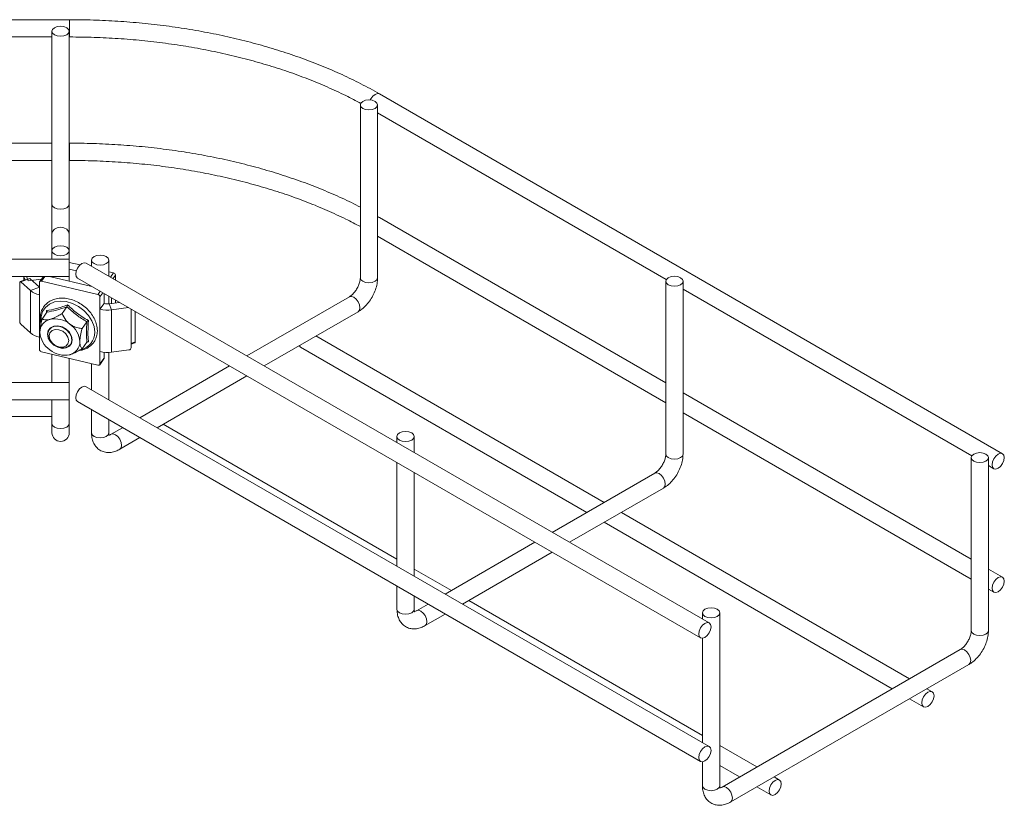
# Model space of a CAD drawing. Header units: millimetres. Extents: x 629 to 3946, y -402 to 1746.
# Tile 2 of 18: x 978 to 1206, y -321 to -139. Entities that reach past the tile are written whole.
import ezdxf

# ---------------------------------------------------------------- set-up
doc = ezdxf.new("R2010")
doc.units = ezdxf.units.MM

msp = doc.modelspace()

# ---------------------------------------------------------------- linework, layer by layer
at = {"color": 7, "linetype": 'Continuous', "lineweight": 15}
for p, q in [((989.92, -139.01), (885.92, -139.01)), ((889.84, -143.01), (985.84, -143.01)), ((985.84, -141.69), (985.84, -181.7)), ((989.84, -181.7), (989.84, -141.69)), ((989.84, -143.01), (989.92, -143.01)), ((1205.88, -239.46), (1061.63, -156.19)), ((1057.22, -158.74), (1057.22, -198.75)), ((1061.22, -198.75), (1061.22, -158.74)), ((1061.22, -160.57), (1128.05, -199.15)), ((985.84, -167.59), (889.84, -167.59)), ((989.92, -167.59), (989.84, -167.59)), ((889.84, -171.59), (985.84, -171.59)), ((989.84, -171.59), (989.92, -171.59)), ((1061.63, -184.77), (1061.22, -184.54)), ((1127.93, -223.04), (1061.63, -184.77)), ((985.84, -188.67), (985.84, -192.49)), ((989.84, -192.49), (989.84, -188.67)), ((1061.22, -189.15), (1127.93, -227.66)), ((985.84, -192.49), (985.84, -194.43)), ((989.84, -194.43), (989.84, -192.49)), ((989.84, -194.43), (885.84, -194.43)), ((992.35, -195.77), (989.84, -195.18)), ((1138, -278.65), (993.75, -195.38)), ((994.99, -194.66), (994.99, -196.09)), ((998.99, -198.4), (998.99, -194.66)), ((991.48, -197.12), (989.84, -196.74)), ((1000.08, -197.6), (998.99, -197.35)), ((1000.54, -198.12), (1000.54, -199.3)), ((885.84, -198.43), (989.84, -198.43)), ((978.36, -199.87), (978.36, -208.85)), ((979.87, -199.12), (978.46, -199.64)), ((980.74, -198.92), (978.63, -199.7)), ((978.63, -199.7), (980.85, -201.7)), ((979.33, -198.51), (979.33, -199.32)), ((983.41, -199.06), (980.36, -199.45)), ((980.74, -198.92), (982.93, -200.9)), ((982.93, -199.84), (982.93, -202.7)), ((983.86, -198.43), (982.98, -199.66)), ((983.39, -199.54), (996.49, -202.65)), ((985.29, -198.43), (995.05, -200.75)), ((985.57, -198.43), (985.57, -198.5)), ((985.84, -198.43), (985.84, -198.56)), ((989.84, -199.51), (989.84, -198.43)), ((991.75, -198.84), (1136, -282.11)), ((1127.93, -199.56), (1127.93, -239.57)), ((1131.93, -239.57), (1131.93, -199.56)), ((980.85, -201.7), (980.85, -211.5)), ((982.93, -202.7), (982.93, -212.5)), ((994.99, -200.71), (994.99, -200.73)), ((997.9, -202.39), (997.9, -204.69)), ((1131.93, -201.39), (1198.76, -239.97)), ((996.95, -203.17), (996.95, -206.02)), ((997.9, -204.69), (996.95, -206.02)), ((998.99, -204.76), (998.99, -203.02)), ((999.1, -204.75), (1001.45, -204.44)), ((999.65, -206.16), (999.1, -204.75)), ((1054.68, -203.14), (1030.94, -216.85)), ((984.66, -206.72), (983.54, -208.3)), ((984.54, -206.89), (984.57, -206.35)), ((989.29, -205.46), (988.17, -207.03)), ((996.95, -206.02), (996.95, -215.82)), ((1003.54, -205.65), (999.65, -206.16)), ((999.65, -206.16), (999.65, -215.95)), ((1004.14, -206), (1004.14, -214.96)), ((1005.11, -206.55), (1005.11, -213.61)), ((1034.94, -219.15), (1056.68, -206.6)), ((978.63, -209.5), (980.85, -211.5)), ((993.91, -208.92), (992.8, -210.49)), ((985.25, -210.67), (985.22, -210.73)), ((982.93, -215.36), (982.93, -212.5)), ((983.13, -212.22), (983.16, -212.35)), ((990.11, -214.2), (990.14, -214.15)), ((993.91, -213.63), (992.8, -215.2)), ((994.29, -213.61), (993.83, -213.75)), ((1004.14, -214.15), (1005.01, -213.83)), ((1113.66, -250.73), (1046.95, -212.22)), ((983.39, -215.87), (996.49, -218.98)), ((985.84, -216.45), (985.84, -223.01)), ((996.95, -215.82), (996.95, -218.68)), ((997.9, -215.98), (997.9, -217.35)), ((998.99, -226.98), (998.99, -216.01)), ((1003.65, -215.43), (999.65, -215.95)), ((1043.08, -214.46), (1043.37, -214.77)), ((1043.37, -214.77), (1109.66, -253.04)), ((989.84, -223.01), (989.84, -217.4)), ((994.99, -218.62), (994.99, -224.67)), ((996.9, -218.86), (997.85, -217.53)), ((996.95, -218.68), (997.9, -217.35)), ((1026.94, -219.15), (1006.18, -231.14)), ((989.84, -223.01), (885.84, -223.01)), ((1010.18, -233.44), (1030.94, -221.46)), ((1138, -307.23), (993.75, -223.96)), ((1198.64, -263.86), (1131.93, -225.35)), ((885.84, -227.01), (989.84, -227.01)), ((985.84, -227.01), (985.84, -232.5)), ((989.84, -232.5), (989.84, -227.01)), ((991.75, -227.42), (1136, -310.69)), ((994.99, -229.29), (994.99, -234.67)), ((1131.93, -229.97), (1198.64, -268.48)), ((889.84, -230.88), (985.84, -230.88)), ((998.99, -234.67), (998.99, -231.6)), ((1002.18, -233.44), (999.53, -234.98)), ((1065.7, -263.86), (1011.6, -232.63)), ((1001.53, -238.44), (1006.18, -235.75)), ((1065.7, -235.48), (1065.7, -236.91)), ((1069.7, -239.22), (1069.7, -235.48)), ((1065.7, -241.53), (1065.7, -265.49)), ((1198.64, -240.38), (1198.64, -280.39)), ((1202.64, -280.39), (1202.64, -240.38)), ((1069.7, -267.8), (1069.7, -243.84)), ((1202.64, -242.21), (1203.88, -242.93)), ((1125.39, -243.96), (1101.65, -257.67)), ((1105.65, -259.98), (1127.39, -247.42)), ((1184.37, -291.55), (1117.66, -253.04)), ((1113.66, -255.35), (1180.37, -293.86)), ((1097.65, -259.98), (1076.89, -271.96)), ((1080.9, -274.26), (1101.65, -262.28)), ((1078.31, -271.14), (1069.7, -266.17)), ((1205.88, -268.04), (1202.64, -266.17)), ((1065.7, -270.11), (1065.7, -275.49)), ((1202.64, -270.79), (1203.88, -271.51)), ((1069.7, -275.49), (1069.7, -272.42)), ((1136.41, -304.68), (1082.31, -273.45)), ((1072.89, -274.26), (1070.24, -275.8)), ((1072.24, -279.26), (1076.89, -276.57)), ((1136.41, -276.3), (1136.41, -277.73)), ((1140.41, -316.31), (1140.41, -276.3)), ((1136.41, -282.21), (1136.41, -306.31)), ((1196.1, -284.78), (1140.95, -316.62)), ((1142.95, -320.08), (1198.1, -288.24)), ((1189.62, -294.58), (1188.37, -293.86)), ((1184.37, -296.17), (1187.62, -298.04)), ((1149.02, -311.96), (1140.41, -306.99)), ((1136.41, -310.79), (1136.41, -316.31)), ((1140.41, -311.61), (1145.02, -314.27)), ((1154.26, -314.99), (1153.02, -314.27)), ((1149.02, -316.58), (1152.26, -318.45))]:
    msp.add_line(p, q, dxfattribs=at)
at = {"color": 8, "linetype": 'Continuous', "lineweight": 15}
for p, q in [((1061.22, -184.68), (1061.63, -184.77)), ((999.36, -198.62), (1000.08, -197.6)), ((1000.54, -198.12), (999.95, -198.96)), ((979.6, -199.22), (979.33, -198.51)), ((979.97, -198.43), (980.36, -199.45)), ((984.18, -198.43), (983.39, -199.54)), ((982.93, -200.93), (980.85, -201.7)), ((996.49, -202.65), (997.03, -201.89)), ((997.62, -202.23), (996.95, -203.17)), ((999.59, -203.37), (999.59, -204.68)), ((1000.52, -203.9), (1000.52, -204.56)), ((1004.14, -213.96), (1005.11, -213.61))]:
    msp.add_line(p, q, dxfattribs=at)
at = {"color": 8, "linetype": 'Continuous', "lineweight": 15, "flags": 128}
for points in [[(989.92, -142.17), (989.92, -141.45), (989.92, -140.67), (989.92, -139.95), (989.92, -139.38), (989.92, -139.06), (989.92, -139.01)], [(989.92, -143.01), (989.92, -142.98), (989.92, -142.7), (989.92, -142.17)], [(1059.5, -157.59), (1059.63, -157.34), (1060.09, -156.72), (1060.63, -156.29), (1061.17, -156.1), (1061.63, -156.19)], [(989.92, -170.75), (989.92, -170.03), (989.92, -169.25), (989.92, -168.52), (989.92, -167.96), (989.92, -167.64), (989.92, -167.59)], [(989.92, -171.59), (989.92, -171.56), (989.92, -171.28), (989.92, -170.75)], [(985.84, -181.7), (985.99, -182.14), (986.43, -182.52), (987.07, -182.77), (987.84, -182.85), (988.61, -182.77), (989.25, -182.52), (989.69, -182.14), (989.84, -181.7), (989.84, -181.7)], [(985.84, -188.67), (985.99, -188.04), (986.43, -187.51), (987.07, -187.16), (987.84, -187.04), (988.61, -187.16), (989.25, -187.51), (989.69, -188.04), (989.84, -188.67)], [(1061.22, -198.75), (1061.06, -199.19), (1060.63, -199.56), (1059.98, -199.81), (1059.22, -199.9), (1058.45, -199.81), (1057.8, -199.56), (1057.37, -199.19), (1057.22, -198.75), (1057.22, -198.75)], [(995.75, -211.32), (995.58, -210.02), (995.09, -208.7), (994.3, -207.44), (993.24, -206.32), (991.99, -205.38), (990.6, -204.69), (989.16, -204.27), (987.74, -204.16), (986.41, -204.35), (985.25, -204.83), (984.32, -205.59), (983.67, -206.58), (983.33, -207.74), (983.33, -208.99)], [(1056.68, -206.6), (1056.68, -206.6), (1056.99, -206.25), (1057.09, -205.69), (1056.99, -205), (1056.68, -204.29), (1056.22, -203.67), (1055.68, -203.24), (1055.14, -203.05), (1054.68, -203.14)], [(987.84, -233.65), (987.07, -233.57), (986.43, -233.32), (985.99, -232.94), (985.84, -232.5)], [(989.84, -232.5), (989.69, -232.94), (989.25, -233.32), (988.61, -233.57), (987.84, -233.65)], [(994.99, -234.67), (995.14, -235.11), (995.58, -235.49)], [(995.58, -235.49), (996.22, -235.74), (996.99, -235.82), (997.76, -235.74), (998.4, -235.49), (998.84, -235.11), (998.99, -234.67)], [(1001.53, -238.44), (1001.83, -238.09), (1001.94, -237.53), (1001.83, -236.84), (1001.53, -236.13), (1001.07, -235.51), (1000.53, -235.08), (999.98, -234.89), (999.54, -234.97)], [(1131.93, -239.57), (1131.77, -240.01), (1131.34, -240.38), (1130.69, -240.63), (1129.93, -240.72), (1129.16, -240.63), (1128.51, -240.38), (1128.08, -240.01), (1127.93, -239.57), (1127.93, -239.57)], [(1127.39, -247.42), (1127.39, -247.42), (1127.7, -247.07), (1127.8, -246.51), (1127.7, -245.82), (1127.39, -245.11), (1126.93, -244.5), (1126.39, -244.06), (1125.85, -243.87), (1125.39, -243.96)], [(1065.7, -275.49), (1065.85, -275.93), (1066.29, -276.31)], [(1066.29, -276.31), (1066.94, -276.56), (1067.7, -276.64), (1068.47, -276.56), (1069.11, -276.31), (1069.55, -275.93), (1069.7, -275.49)], [(1072.24, -279.26), (1072.54, -278.91), (1072.65, -278.35), (1072.54, -277.66), (1072.24, -276.95), (1071.78, -276.34), (1071.24, -275.9), (1070.69, -275.71), (1070.26, -275.79)], [(1202.64, -280.39), (1202.48, -280.83), (1202.05, -281.2), (1201.4, -281.46), (1200.64, -281.54), (1199.87, -281.46), (1199.22, -281.2), (1198.79, -280.83), (1198.64, -280.39), (1198.64, -280.39)], [(1198.1, -288.24), (1198.1, -288.24), (1198.41, -287.89), (1198.52, -287.33), (1198.41, -286.64), (1198.1, -285.93), (1197.64, -285.32), (1197.1, -284.88), (1196.56, -284.69), (1196.1, -284.78)], [(1136.41, -316.31), (1136.56, -316.75), (1137, -317.13)], [(1137, -317.13), (1137.65, -317.38), (1138.41, -317.46), (1139.18, -317.38), (1139.83, -317.13), (1140.26, -316.75), (1140.41, -316.31)], [(1142.95, -320.08), (1143.25, -319.73), (1143.36, -319.17), (1143.25, -318.48), (1142.95, -317.77), (1142.49, -317.16), (1141.95, -316.72), (1141.41, -316.53), (1140.97, -316.61)]]:
    msp.add_lwpolyline(points, dxfattribs=at)
at = {"color": 7, "linetype": 'Continuous', "lineweight": 15, "flags": 128}
for points in [[(987.84, -140.53), (987.07, -140.62), (986.43, -140.87), (985.99, -141.25), (985.84, -141.69), (985.99, -142.13), (986.43, -142.51), (987.07, -142.76), (987.84, -142.84), (988.61, -142.76), (989.25, -142.51), (989.69, -142.13), (989.84, -141.69), (989.69, -141.25), (989.25, -140.87), (988.61, -140.62), (987.84, -140.53)], [(1060.63, -157.92), (1061.06, -158.3), (1061.22, -158.74), (1061.06, -159.18), (1060.63, -159.55), (1059.98, -159.8), (1059.22, -159.89), (1058.45, -159.8), (1057.8, -159.55), (1057.37, -159.18), (1057.22, -158.74), (1057.37, -158.3), (1057.8, -157.92), (1058.45, -157.67), (1059.22, -157.58), (1059.98, -157.67), (1060.63, -157.92)], [(985.84, -181.7), (985.84, -182.55), (985.84, -183.48), (985.84, -184.45), (985.84, -185.43), (985.84, -186.38), (985.84, -187.25), (985.84, -188.03), (985.84, -188.67)], [(989.84, -188.67), (989.84, -188.03), (989.84, -187.25), (989.84, -186.38), (989.84, -185.43), (989.84, -184.45), (989.84, -183.48), (989.84, -182.55), (989.84, -181.7)], [(987.84, -193.64), (987.07, -193.56), (986.43, -193.31), (985.99, -192.93), (985.84, -192.49), (985.99, -192.05), (986.43, -191.67), (987.07, -191.42), (987.84, -191.34), (988.61, -191.42), (989.25, -191.67), (989.69, -192.05), (989.84, -192.49), (989.69, -192.93), (989.25, -193.31), (988.61, -193.56), (987.84, -193.64)], [(995.58, -195.48), (996.22, -195.73), (996.99, -195.81), (997.76, -195.73), (998.4, -195.48), (998.84, -195.1), (998.99, -194.66), (998.84, -194.22), (998.4, -193.84), (997.76, -193.59), (996.99, -193.5), (996.22, -193.59), (995.58, -193.84), (995.14, -194.22), (994.99, -194.66), (995.14, -195.1), (995.58, -195.48)], [(989.84, -198.43), (989.84, -198.36), (989.84, -198.02), (989.84, -197.43), (989.84, -196.69), (989.84, -195.91), (989.84, -195.21), (989.84, -194.7), (989.84, -194.45), (989.84, -194.43)], [(993.75, -195.38), (993.29, -195.29), (992.75, -195.48), (992.21, -195.91), (991.75, -196.53), (991.44, -197.24), (991.33, -197.92), (991.44, -198.49), (991.75, -198.84), (991.75, -198.84)], [(978.63, -199.7), (978.58, -199.66), (978.53, -199.64), (978.48, -199.64), (978.44, -199.65), (978.41, -199.68), (978.38, -199.73), (978.37, -199.79), (978.36, -199.87)], [(979.33, -198.51), (979.34, -198.43), (979.34, -198.43)], [(1131.34, -198.74), (1131.77, -199.12), (1131.93, -199.56), (1131.77, -200), (1131.34, -200.37), (1130.69, -200.62), (1129.93, -200.71), (1129.16, -200.62), (1128.51, -200.37), (1128.08, -200), (1127.93, -199.56), (1128.08, -199.12), (1128.51, -198.74), (1129.16, -198.49), (1129.93, -198.4), (1130.69, -198.49), (1131.34, -198.74)], [(990.53, -213.14), (990.36, -213.97), (989.86, -214.61), (989.09, -215), (988.16, -215.08), (987.16, -214.84), (986.23, -214.32), (985.46, -213.57), (984.97, -212.69), (984.79, -211.78), (984.97, -210.96), (985.46, -210.32), (986.23, -209.93), (987.16, -209.85), (988.16, -210.09), (989.09, -210.61), (989.86, -211.36), (990.36, -212.24), (990.53, -213.14)], [(985.7, -210.27), (986.49, -209.97), (987.42, -209.97), (988.38, -210.27), (989.25, -210.84), (989.93, -211.6), (990.34, -212.47), (990.43, -213.33), (990.18, -214.1), (989.62, -214.66), (988.83, -214.96), (987.9, -214.96), (986.94, -214.66), (986.07, -214.09), (985.39, -213.33), (984.98, -212.46), (984.9, -211.6), (985.15, -210.83), (985.7, -210.27)], [(985.85, -210.97), (986.58, -210.71), (987.45, -210.76), (988.32, -211.12), (989.05, -211.73), (989.54, -212.49), (989.71, -213.3), (989.54, -214.02), (989.05, -214.55), (988.32, -214.81), (987.45, -214.76), (986.58, -214.4), (985.85, -213.79), (985.36, -213.03), (985.19, -212.22), (985.36, -211.5), (985.85, -210.97)], [(1005.11, -213.61), (1005.1, -213.68), (1005.08, -213.75), (1005.06, -213.79), (1005.03, -213.83), (1005.01, -213.83)], [(989.84, -227.01), (989.84, -226.94), (989.84, -226.6), (989.84, -226.01), (989.84, -225.27), (989.84, -224.49), (989.84, -223.79), (989.84, -223.28), (989.84, -223.03), (989.84, -223.01)], [(993.75, -223.96), (993.29, -223.87), (992.75, -224.05), (992.21, -224.49), (991.75, -225.11), (991.44, -225.82), (991.33, -226.5), (991.44, -227.07), (991.75, -227.42), (991.75, -227.42)], [(985.84, -232.5), (985.84, -232.97), (985.84, -233.38), (985.84, -233.75), (985.84, -234.05), (985.84, -234.3), (985.84, -234.47), (985.84, -234.58), (985.84, -234.61)], [(989.84, -234.61), (989.84, -234.58), (989.84, -234.47), (989.84, -234.3), (989.84, -234.05), (989.84, -233.75), (989.84, -233.38), (989.84, -232.97), (989.84, -232.5)], [(1066.29, -236.3), (1066.94, -236.55), (1067.7, -236.63), (1068.47, -236.55), (1069.11, -236.3), (1069.55, -235.92), (1069.7, -235.48), (1069.55, -235.04), (1069.11, -234.66), (1068.47, -234.41), (1067.7, -234.32), (1066.94, -234.41), (1066.29, -234.66), (1065.85, -235.04), (1065.7, -235.48), (1065.85, -235.92), (1066.29, -236.3)], [(1202.05, -239.56), (1202.48, -239.94), (1202.64, -240.38), (1202.48, -240.82), (1202.05, -241.19), (1201.4, -241.44), (1200.64, -241.53), (1199.87, -241.44), (1199.22, -241.19), (1198.79, -240.82), (1198.64, -240.38), (1198.79, -239.94), (1199.22, -239.56), (1199.87, -239.31), (1200.64, -239.22), (1201.4, -239.31), (1202.05, -239.56)], [(1203.46, -242.01), (1203.57, -241.32), (1203.88, -240.62), (1204.34, -240), (1204.88, -239.56), (1205.42, -239.37), (1205.88, -239.46), (1206.19, -239.82), (1206.29, -240.38), (1206.19, -241.07), (1205.88, -241.77), (1205.42, -242.39), (1204.88, -242.83), (1204.34, -243.02), (1203.88, -242.93), (1203.57, -242.57), (1203.46, -242.01)], [(1203.46, -270.59), (1203.57, -269.9), (1203.88, -269.2), (1204.34, -268.58), (1204.88, -268.14), (1205.42, -267.95), (1205.88, -268.04), (1206.19, -268.39), (1206.29, -268.96), (1206.19, -269.64), (1205.88, -270.35), (1205.42, -270.97), (1204.88, -271.41), (1204.34, -271.59), (1203.88, -271.51), (1203.57, -271.15), (1203.46, -270.59)], [(1137, -277.12), (1137.65, -277.37), (1138.41, -277.45), (1139.18, -277.37), (1139.83, -277.12), (1140.26, -276.74), (1140.41, -276.3), (1140.26, -275.86), (1139.83, -275.48), (1139.18, -275.23), (1138.41, -275.15), (1137.65, -275.23), (1137, -275.48), (1136.56, -275.86), (1136.41, -276.3), (1136.56, -276.74), (1137, -277.12)], [(1138.41, -279.57), (1138.3, -279), (1138, -278.65), (1137.54, -278.56), (1137, -278.75), (1136.46, -279.19), (1136, -279.8), (1135.69, -280.51), (1135.58, -281.2), (1135.69, -281.76), (1136, -282.11), (1136.46, -282.2), (1137, -282.02), (1137.54, -281.58), (1138, -280.96), (1138.3, -280.25), (1138.41, -279.57)], [(1190.03, -295.49), (1189.92, -294.93), (1189.62, -294.58), (1189.16, -294.49), (1188.62, -294.68), (1188.07, -295.11), (1187.62, -295.73), (1187.31, -296.44), (1187.2, -297.13), (1187.31, -297.69), (1187.62, -298.04), (1188.07, -298.13), (1188.62, -297.94), (1189.16, -297.51), (1189.62, -296.89), (1189.92, -296.18), (1190.03, -295.49)], [(1138.41, -308.14), (1138.3, -307.58), (1138, -307.23), (1137.54, -307.14), (1137, -307.33), (1136.46, -307.76), (1136, -308.38), (1135.69, -309.09), (1135.58, -309.78), (1135.69, -310.34), (1136, -310.69), (1136.46, -310.78), (1137, -310.59), (1137.54, -310.16), (1138, -309.54), (1138.3, -308.83), (1138.41, -308.14)], [(1154.67, -315.9), (1154.57, -315.34), (1154.26, -314.99), (1153.8, -314.9), (1153.26, -315.09), (1152.72, -315.52), (1152.26, -316.14), (1151.95, -316.85), (1151.85, -317.54), (1151.95, -318.1), (1152.26, -318.45), (1152.72, -318.54), (1153.26, -318.35), (1153.8, -317.92), (1154.26, -317.3), (1154.57, -316.59), (1154.67, -315.9)]]:
    msp.add_lwpolyline(points, dxfattribs=at)
at = {"color": 7, "linetype": 'Continuous', "lineweight": 15}
for centre, radius, start, end in [((999.96, -198.18), 0.586, 5.4008, 78.1335), ((983.27, -199.86), 0.339, 68.6558, 177.0399), ((983.89, -198.04), 4.76, 230.2723, 258.313), ((996.37, -203.22), 0.585, 5.3931, 78.1373), ((998.66, -201.4), 3.38, 256.9791, 277.4407), ((998.67, -198.62), 7.6, 256.9796, 277.4399), ((979.33, -208.83), 0.97, 181.1986, 223.8261), ((986.05, -211.32), 3.02, 103.5076, 181.006), ((986.51, -213.8), 5.54, 51.2775, 102.0493), ((986.95, -213.89), 5.35, 3.5029, 55.5401), ((983.89, -207.84), 4.76, 230.2723, 258.313), ((988.38, -211.04), 5.35, 183.502, 235.5403), ((989.27, -213.61), 3.02, 283.5088, 1.0046), ((983.51, -215.3), 0.586, 185.4011, 258.1328), ((988.82, -211.13), 5.54, 231.2786, 282.0482), ((998.67, -208.42), 7.6, 256.9796, 277.4399), ((1003.61, -214.91), 0.53, 274.2325, 353.8304), ((996.61, -218.66), 0.339, 248.6506, 357.0459), ((997.6, -217.35), 0.305, 325.034, 0.9624), ((987.84, -234.61), 2, 180, 0)]:
    msp.add_arc(centre, radius, start, end, dxfattribs=at)
at = {"color": 8, "linetype": 'Continuous', "lineweight": 15}
msp.add_arc((991.65, -211.37), 4.1, 281.3139, 0.6571, dxfattribs=at)
at = {"color": 7, "linetype": 'Continuous', "lineweight": 15}
for points, knots in [([(1061.63, -156.19), (1060.91, -155.78), (1058.83, -154.6), (1055.23, -152.76), (1050.75, -150.7), (1046.09, -148.8), (1041.26, -147.05), (1036.27, -145.47), (1031.14, -144.04), (1025.88, -142.79), (1020.51, -141.71), (1015.04, -140.81), (1009.5, -140.09), (1003.9, -139.54), (998.26, -139.18), (993.59, -139.03), (990.81, -139.02), (989.92, -139.01)], [0, 0, 0, 0, 0.037713, 0.109242, 0.180762, 0.252266, 0.323753, 0.395221, 0.46667, 0.538103, 0.60952, 0.680923, 0.752315, 0.823698, 0.895074, 0.966446, 1, 1, 1, 1]), ([(989.92, -143.01), (990.89, -143.02), (993.72, -143.03), (998.4, -143.19), (1003.93, -143.56), (1009.42, -144.1), (1014.84, -144.83), (1020.18, -145.72), (1025.43, -146.79), (1030.55, -148.03), (1035.55, -149.43), (1040.4, -150.98), (1045.08, -152.7), (1049.58, -154.56), (1053.69, -156.45), (1056.2, -157.78), (1057.35, -158.39)], [0, 0, 0, 0, 0.039292, 0.114118, 0.188947, 0.26377, 0.338583, 0.413384, 0.488171, 0.56294, 0.637688, 0.712415, 0.787118, 0.861795, 0.936446, 1, 1, 1, 1]), ([(1057.22, -182.4), (1056.55, -182.05), (1054.46, -180.96), (1050.75, -179.29), (1046.1, -177.38), (1041.26, -175.63), (1036.27, -174.04), (1031.14, -172.62), (1025.88, -171.37), (1020.51, -170.29), (1015.04, -169.39), (1009.5, -168.66), (1003.9, -168.12), (998.26, -167.76), (993.59, -167.61), (990.81, -167.6), (989.92, -167.59)], [0, 0, 0, 0, 0.03662, 0.113971, 0.191305, 0.26862, 0.345914, 0.423189, 0.500445, 0.577685, 0.654909, 0.732122, 0.809324, 0.88652, 0.963711, 1, 1, 1, 1]), ([(989.92, -171.59), (990.89, -171.6), (993.72, -171.61), (998.4, -171.77), (1003.93, -172.14), (1009.42, -172.68), (1014.84, -173.4), (1020.18, -174.3), (1025.43, -175.37), (1030.55, -176.61), (1035.55, -178.01), (1040.4, -179.56), (1045.08, -181.27), (1049.58, -183.14), (1053.64, -185.01), (1056.11, -186.31), (1057.22, -186.9)], [0, 0, 0, 0, 0.039387, 0.114393, 0.189402, 0.264405, 0.339398, 0.41438, 0.489346, 0.564295, 0.639224, 0.714131, 0.789013, 0.86387, 0.938701, 1, 1, 1, 1]), ([(1057.22, -198.75), (1057.21, -198.86), (1057.2, -199.18), (1057.07, -199.85), (1056.74, -200.73), (1056.25, -201.6), (1055.65, -202.37), (1055.09, -202.88), (1054.79, -203.07), (1054.68, -203.14)], [0, 0, 0, 0, 0.082294, 0.239614, 0.402293, 0.56916, 0.73699, 0.901518, 1, 1, 1, 1]), ([(1056.68, -206.6), (1056.9, -206.47), (1057.49, -206.1), (1058.4, -205.29), (1059.35, -204.17), (1060.14, -202.89), (1060.74, -201.53), (1061.14, -200.12), (1061.19, -199.2), (1061.22, -198.75)], [0, 0, 0, 0, 0.085869, 0.238022, 0.389737, 0.541077, 0.692968, 0.84656, 1, 1, 1, 1]), ([(992.11, -215.57), (992.36, -215.55), (993.06, -215.47), (994.06, -215.04), (995.04, -214.33), (995.77, -213.39), (996.22, -212.31), (996.34, -211.48), (996.35, -210.82), (996.3, -210.11), (996.04, -209.02), (995.45, -207.75), (994.61, -206.57), (993.54, -205.51), (992.31, -204.63), (990.96, -203.97), (989.55, -203.56), (988.15, -203.42), (986.81, -203.56), (985.6, -203.98), (984.58, -204.65), (983.8, -205.55), (983.28, -206.61), (983.08, -207.8), (983.09, -208.77), (983.26, -209.32), (983.29, -209.44)], [0, 0, 0, 0, 0.026976, 0.073995, 0.120549, 0.166537, 0.212185, 0.255978, 0.261012, 0.286413, 0.3328, 0.379462, 0.426358, 0.473357, 0.520402, 0.567502, 0.614669, 0.661912, 0.709159, 0.756237, 0.802895, 0.848982, 0.894663, 0.940266, 0.986158, 1, 1, 1, 1]), ([(984.57, -206.35), (985.33, -206.21), (986.41, -206.02), (988.08, -205.52), (988.94, -205.2), (989.43, -205.02)], [0, 0, 0, 0, 0.499731, 0.714801, 1, 1, 1, 1]), ([(989.29, -205.46), (989.3, -205.44), (989.33, -205.39), (989.37, -205.28), (989.41, -205.16), (989.42, -205.07), (989.43, -205.03), (989.43, -205.02)], [0, 0, 0, 0, 0.236211, 0.471412, 0.732478, 0.992106, 1, 1, 1, 1]), ([(989.43, -205.02), (990.18, -205.71), (991.25, -206.69), (992.92, -207.85), (993.79, -208.36), (994.29, -208.65)], [0, 0, 0, 0, 0.49973, 0.714799, 1, 1, 1, 1]), ([(984.57, -206.35), (984.57, -206.35), (984.6, -206.38), (984.65, -206.45), (984.69, -206.56), (984.7, -206.65), (984.67, -206.7), (984.66, -206.72)], [0, 0, 0, 0, 0.007932, 0.267528, 0.528617, 0.763797, 1, 1, 1, 1]), ([(989.29, -205.46), (988.47, -205.74), (986.82, -206.31), (985.38, -206.59), (984.66, -206.72)], [0, 0, 0, 0, 0.5, 1, 1, 1, 1]), ([(985.35, -208.38), (985.58, -208.31), (986.2, -208.11), (987.19, -207.61), (987.88, -207.21), (988.17, -207.03)], [0, 0, 0, 0, 0.259121, 0.686783, 1, 1, 1, 1]), ([(988.17, -207.03), (988.43, -207.56), (988.83, -208.37), (989.57, -209.16), (989.91, -209.43), (989.97, -209.48)], [0, 0, 0, 0, 0.59919, 0.927956, 1, 1, 1, 1]), ([(993.91, -208.92), (993.09, -208.41), (991.45, -207.4), (990.01, -206.11), (989.29, -205.46)], [0, 0, 0, 0, 0.499999, 1, 1, 1, 1]), ([(983.04, -211.37), (983.04, -211.33), (983.04, -211.02), (983.12, -210.15), (983.33, -209.13), (983.51, -208.45), (983.54, -208.3)], [0, 0, 0, 0, 0.040757, 0.353458, 0.85212, 1, 1, 1, 1]), ([(983.54, -208.3), (983.8, -208.4), (984.2, -208.56), (984.94, -208.49), (985.29, -208.4), (985.35, -208.38)], [0, 0, 0, 0, 0.5991922, 0.9279558, 1, 1, 1, 1]), ([(989.97, -209.48), (990.21, -209.63), (990.83, -210.04), (991.82, -210.34), (992.5, -210.45), (992.8, -210.49)], [0, 0, 0, 0, 0.259125, 0.686784, 1, 1, 1, 1]), ([(993.91, -213.63), (993.86, -212.92), (993.76, -211.49), (993.86, -209.77), (993.91, -208.92)], [0, 0, 0, 0, 0.500788, 1, 1, 1, 1]), ([(993.91, -208.92), (993.93, -208.9), (993.97, -208.85), (994.06, -208.78), (994.17, -208.71), (994.25, -208.67), (994.29, -208.65), (994.29, -208.65)], [0, 0, 0, 0, 0.236216, 0.471418, 0.73248, 0.99207, 1, 1, 1, 1]), ([(994.29, -208.65), (994.23, -209.55), (994.14, -210.84), (994.18, -212.45), (994.25, -213.19), (994.29, -213.61)], [0, 0, 0, 0, 0.498998, 0.714439, 1, 1, 1, 1]), ([(983.14, -212.16), (983.12, -212.11), (983.05, -211.93), (983.04, -211.61), (983.04, -211.37)], [0, 0, 0, 0, 0.255177, 1, 1, 1, 1]), ([(992.8, -210.49), (992.76, -210.64), (992.59, -211.32), (992.37, -212.35), (992.29, -213.21), (992.29, -213.52), (992.29, -213.56)], [0, 0, 0, 0, 0.14788, 0.646542, 0.959243, 1, 1, 1, 1]), ([(992.29, -213.56), (992.3, -213.79), (992.32, -214.37), (992.53, -214.87), (992.72, -215.11), (992.8, -215.2)], [0, 0, 0, 0, 0.272207, 0.699151, 1, 1, 1, 1]), ([(993.91, -213.63), (993.93, -213.61), (993.97, -213.58), (994.06, -213.56), (994.17, -213.56), (994.25, -213.59), (994.29, -213.61), (994.29, -213.61)], [0, 0, 0, 0, 0.236216, 0.47142, 0.73248, 0.992074, 1, 1, 1, 1]), ([(992.8, -215.2), (992.23, -215.53), (991.36, -216.04), (990.39, -216.43), (990.04, -216.53), (989.97, -216.55)], [0, 0, 0, 0, 0.599192, 0.927955, 1, 1, 1, 1]), ([(994.99, -234.67), (995, -234.92), (995.02, -235.58), (995.26, -236.57), (995.75, -237.55), (996.47, -238.37), (997.4, -238.94), (998.45, -239.21), (999.53, -239.19), (1000.57, -238.94), (1001.22, -238.6), (1001.53, -238.44)], [0, 0, 0, 0, 0.077772, 0.201588, 0.317637, 0.428811, 0.548838, 0.663248, 0.776214, 0.893443, 1, 1, 1, 1]), ([(999.08, -235.27), (999.09, -235.27), (999.1, -235.29), (999.01, -235.13), (999, -234.82), (998.99, -234.67)], [0, 0, 0, 0, 0.173594, 0.612673, 1, 1, 1, 1]), ([(999.53, -234.98), (999.44, -235.02), (999.2, -235.15), (998.95, -235.2), (998.96, -235.19), (998.96, -235.19)], [0, 0, 0, 0, 0.24394, 0.702422, 1, 1, 1, 1]), ([(1127.93, -239.57), (1127.92, -239.68), (1127.91, -240), (1127.78, -240.67), (1127.45, -241.55), (1126.96, -242.42), (1126.36, -243.19), (1125.8, -243.7), (1125.5, -243.89), (1125.39, -243.96)], [0, 0, 0, 0, 0.082293, 0.239614, 0.402293, 0.56916, 0.73699, 0.901518, 1, 1, 1, 1]), ([(1127.39, -247.42), (1127.61, -247.29), (1128.2, -246.92), (1129.11, -246.11), (1130.06, -244.99), (1130.85, -243.71), (1131.45, -242.35), (1131.85, -240.94), (1131.9, -240.02), (1131.93, -239.57)], [0, 0, 0, 0, 0.085869, 0.238022, 0.389737, 0.541077, 0.692968, 0.84656, 1, 1, 1, 1]), ([(1065.7, -275.49), (1065.71, -275.74), (1065.73, -276.41), (1065.97, -277.39), (1066.46, -278.37), (1067.18, -279.19), (1068.11, -279.76), (1069.16, -280.03), (1070.24, -280.01), (1071.28, -279.76), (1071.93, -279.42), (1072.24, -279.26)], [0, 0, 0, 0, 0.077772, 0.201588, 0.317637, 0.428811, 0.548837, 0.663248, 0.776214, 0.893443, 1, 1, 1, 1]), ([(1069.79, -276.09), (1069.8, -276.09), (1069.81, -276.11), (1069.72, -275.95), (1069.71, -275.64), (1069.7, -275.49)], [0, 0, 0, 0, 0.173598, 0.612674, 1, 1, 1, 1]), ([(1070.24, -275.8), (1070.15, -275.84), (1069.91, -275.97), (1069.67, -276.02), (1069.67, -276.01), (1069.67, -276.01)], [0, 0, 0, 0, 0.243942, 0.702421, 1, 1, 1, 1]), ([(1198.64, -280.39), (1198.63, -280.5), (1198.62, -280.82), (1198.49, -281.49), (1198.16, -282.37), (1197.67, -283.24), (1197.07, -284.01), (1196.51, -284.52), (1196.21, -284.71), (1196.1, -284.78)], [0, 0, 0, 0, 0.0822935, 0.239614, 0.4022928, 0.5691603, 0.7369901, 0.9015187, 1, 1, 1, 1]), ([(1198.1, -288.24), (1198.32, -288.11), (1198.91, -287.74), (1199.82, -286.93), (1200.77, -285.81), (1201.56, -284.53), (1202.16, -283.17), (1202.56, -281.76), (1202.61, -280.85), (1202.64, -280.39)], [0, 0, 0, 0, 0.085869, 0.238022, 0.389737, 0.541078, 0.692968, 0.84656, 1, 1, 1, 1]), ([(1136.41, -316.31), (1136.42, -316.57), (1136.44, -317.23), (1136.68, -318.21), (1137.17, -319.19), (1137.89, -320.01), (1138.82, -320.58), (1139.87, -320.85), (1140.95, -320.83), (1141.99, -320.58), (1142.64, -320.24), (1142.95, -320.08)], [0, 0, 0, 0, 0.077772, 0.201589, 0.317637, 0.428811, 0.548838, 0.663248, 0.776214, 0.893443, 1, 1, 1, 1]), ([(1140.95, -316.62), (1140.86, -316.67), (1140.62, -316.8), (1140.38, -316.84), (1140.38, -316.83), (1140.39, -316.83)], [0, 0, 0, 0, 0.24394, 0.702416, 1, 1, 1, 1]), ([(1140.51, -316.91), (1140.51, -316.91), (1140.53, -316.93), (1140.44, -316.77), (1140.42, -316.46), (1140.41, -316.31)], [0, 0, 0, 0, 0.17359, 0.612668, 1, 1, 1, 1])]:
    msp.add_open_spline(points, degree=3, knots=knots, dxfattribs=at)

doc.saveas('drawing.dxf')
